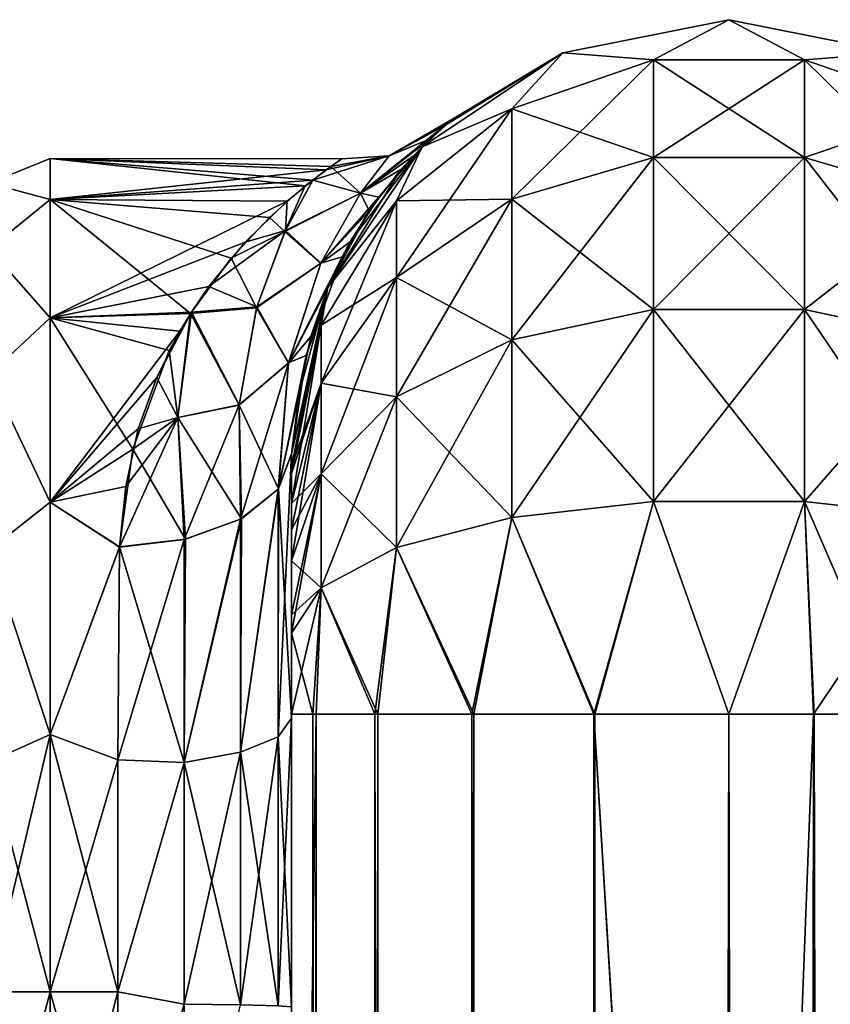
# Model space of a CAD drawing. Extents: x -100 to 297, y -1575 to 75.
# Tile 215 of 256: x 49 to 72, y -28 to 0. Entities that reach past the tile are written whole.
import ezdxf

# ---------------------------------------------------------------- set-up
doc = ezdxf.new("R2010")
doc.units = 0
doc.header["$LTSCALE"] = 41.718519
for name, color, linetype in [('110', 7, 'CONTINUOUS'), ('115', 7, 'CONTINUOUS'), ('116', 7, 'CONTINUOUS'), ('125', 7, 'CONTINUOUS'), ('126', 7, 'CONTINUOUS'), ('129', 7, 'CONTINUOUS'), ('130', 7, 'CONTINUOUS'), ('141', 7, 'CONTINUOUS'), ('142', 7, 'CONTINUOUS'), ('145', 7, 'CONTINUOUS'), ('146', 7, 'CONTINUOUS'), ('156', 7, 'CONTINUOUS'), ('157', 7, 'CONTINUOUS'), ('158', 7, 'CONTINUOUS'), ('169', 7, 'CONTINUOUS')]:
    doc.layers.add(name, color=color, linetype=linetype)

msp = doc.modelspace()

# ---------------------------------------------------------------- linework, layer by layer
at = {"layer": '110', "linetype": 'CONTINUOUS'}
for points in [[(56.45, -52.598, -33.963), (56.45, -54.111, -30.73), (56.45, -12.5, -95), (56.45, -52.598, -33.963)], [(56.45, -12.5, -95), (56.45, -54.111, -30.73), (56.45, -28.43, -28.995), (56.45, -12.5, -95)], [(56.45, -51.663, -37.435), (56.45, -52.598, -33.963), (56.45, -12.5, -95), (56.45, -51.663, -37.435)], [(56.45, -51.353, -40.998), (56.45, -51.663, -37.435), (56.45, -12.5, -95), (56.45, -51.353, -40.998)], [(56.45, -51.662, -44.561), (56.45, -51.353, -40.998), (56.45, -12.5, -95), (56.45, -51.662, -44.561)], [(56.45, -52.596, -48.033), (56.45, -51.662, -44.561), (56.45, -12.5, -95), (56.45, -52.596, -48.033)], [(56.45, -54.109, -51.267), (56.45, -52.596, -48.033), (56.45, -12.5, -95), (56.45, -54.109, -51.267)], [(56.45, -56.173, -54.208), (56.45, -54.109, -51.267), (56.45, -12.5, -95), (56.45, -56.173, -54.208)], [(56.45, -58.709, -56.731), (56.45, -56.173, -54.208), (56.45, -12.5, -95), (56.45, -58.709, -56.731)], [(56.45, -61.639, -58.774), (56.45, -58.709, -56.731), (56.45, -12.5, -95), (56.45, -61.639, -58.774)], [(56.45, -64.913, -60.287), (56.45, -61.639, -58.774), (56.45, -12.5, -95), (56.45, -64.913, -60.287)], [(56.45, -61.642, -64.224), (56.45, -64.913, -60.287), (56.45, -12.5, -95), (56.45, -61.642, -64.224)], [(56.45, -58.712, -66.267), (56.45, -61.642, -64.224), (56.45, -12.5, -95), (56.45, -58.712, -66.267)], [(56.45, -56.175, -68.789), (56.45, -58.712, -66.267), (56.45, -12.5, -95), (56.45, -56.175, -68.789)], [(56.45, -54.111, -71.73), (56.45, -56.175, -68.789), (56.45, -12.5, -95), (56.45, -54.111, -71.73)], [(56.45, -52.598, -74.963), (56.45, -54.111, -71.73), (56.45, -12.5, -95), (56.45, -52.598, -74.963)], [(56.45, -51.663, -78.435), (56.45, -52.598, -74.963), (56.45, -12.5, -95), (56.45, -51.663, -78.435)], [(56.45, -51.353, -81.998), (56.45, -51.663, -78.435), (56.45, -12.5, -95), (56.45, -51.353, -81.998)], [(56.45, -51.662, -85.561), (56.45, -51.353, -81.998), (56.45, -12.5, -95), (56.45, -51.662, -85.561)], [(56.45, -52.596, -89.033), (56.45, -51.662, -85.561), (56.45, -12.5, -95), (56.45, -52.596, -89.033)], [(56.45, -54.109, -92.267), (56.45, -52.596, -89.033), (56.45, -12.5, -95), (56.45, -54.109, -92.267)], [(56.45, -56.173, -95.208), (56.45, -54.109, -92.267), (56.45, -12.5, -95), (56.45, -56.173, -95.208)], [(56.45, -12.869, -97.323), (56.45, -56.173, -95.208), (56.45, -12.5, -95), (56.45, -12.869, -97.323)], [(56.45, -12.5, -24.51), (56.45, -12.5, -95), (56.45, -20.113, -27.905), (56.45, -12.5, -24.51)], [(56.45, -20.113, -27.905), (56.45, -12.5, -95), (56.45, -28.43, -28.995), (56.45, -20.113, -27.905)], [(56.45, -12.5, 95), (56.45, -12.5, 24.51), (56.45, -54.111, 92.27), (56.45, -12.5, 95)], [(56.45, -54.111, 92.27), (56.45, -12.5, 24.51), (56.45, -52.598, 89.037), (56.45, -54.111, 92.27)], [(56.45, -52.598, 89.037), (56.45, -12.5, 24.51), (56.45, -51.663, 85.565), (56.45, -52.598, 89.037)], [(56.45, -51.663, 85.565), (56.45, -12.5, 24.51), (56.45, -51.353, 82.002), (56.45, -51.663, 85.565)], [(56.45, -51.353, 82.002), (56.45, -12.5, 24.51), (56.45, -51.662, 78.439), (56.45, -51.353, 82.002)], [(56.45, -51.662, 78.439), (56.45, -12.5, 24.51), (56.45, -52.596, 74.967), (56.45, -51.662, 78.439)], [(56.45, -52.596, 74.967), (56.45, -12.5, 24.51), (56.45, -54.109, 71.733), (56.45, -52.596, 74.967)], [(56.45, -54.109, 71.733), (56.45, -12.5, 24.51), (56.45, -56.173, 68.792), (56.45, -54.109, 71.733)], [(56.45, -56.173, 68.792), (56.45, -12.5, 24.51), (56.45, -58.709, 66.269), (56.45, -56.173, 68.792)], [(56.45, -58.709, 66.269), (56.45, -12.5, 24.51), (56.45, -61.639, 64.226), (56.45, -58.709, 66.269)], [(56.45, -61.639, 64.226), (56.45, -12.5, 24.51), (56.45, -64.913, 62.713), (56.45, -61.639, 64.226)], [(56.45, -64.913, 62.713), (56.45, -12.5, 24.51), (56.45, -58.712, 56.733), (56.45, -64.913, 62.713)], [(56.45, -58.712, 56.733), (56.45, -12.5, 24.51), (56.45, -56.175, 54.211), (56.45, -58.712, 56.733)], [(56.45, -56.175, 54.211), (56.45, -12.5, 24.51), (56.45, -54.111, 51.27), (56.45, -56.175, 54.211)], [(56.45, -54.111, 51.27), (56.45, -12.5, 24.51), (56.45, -52.598, 48.037), (56.45, -54.111, 51.27)], [(56.45, -52.598, 48.037), (56.45, -12.5, 24.51), (56.45, -51.663, 44.565), (56.45, -52.598, 48.037)], [(56.45, -51.663, 44.565), (56.45, -12.5, 24.51), (56.45, -20.113, 27.905), (56.45, -51.663, 44.565)], [(56.45, -12.869, 97.323), (56.45, -12.5, 95), (56.45, -56.175, 95.211), (56.45, -12.869, 97.323)], [(56.45, -56.175, 95.211), (56.45, -12.5, 95), (56.45, -54.111, 92.27), (56.45, -56.175, 95.211)], [(56.45, -58.709, -97.731), (56.45, -56.173, -95.208), (56.45, -12.869, -97.323), (56.45, -58.709, -97.731)], [(56.45, -13.066, -97.858), (56.45, -58.709, -97.731), (56.45, -12.869, -97.323), (56.45, -13.066, -97.858)], [(56.45, -13.066, 97.858), (56.45, -12.869, 97.323), (56.45, -58.712, 97.733), (56.45, -13.066, 97.858)], [(56.45, -58.712, 97.733), (56.45, -12.869, 97.323), (56.45, -56.175, 95.211), (56.45, -58.712, 97.733)], [(56.45, -13.935, -99.404), (56.45, -58.709, -97.731), (56.45, -13.066, -97.858), (56.45, -13.935, -99.404)], [(56.45, -13.935, 99.404), (56.45, -13.066, 97.858), (56.45, -61.642, 99.776), (56.45, -13.935, 99.404)], [(56.45, -61.642, 99.776), (56.45, -13.066, 97.858), (56.45, -58.712, 97.733), (56.45, -61.642, 99.776)], [(56.45, -61.639, -99.774), (56.45, -58.709, -97.731), (56.45, -13.935, -99.404), (56.45, -61.639, -99.774)], [(56.45, -14.697, -100.303), (56.45, -61.639, -99.774), (56.45, -13.935, -99.404), (56.45, -14.697, -100.303)], [(56.45, -14.697, 100.303), (56.45, -13.935, 99.404), (56.45, -61.642, 99.776), (56.45, -14.697, 100.303)], [(56.45, -15.59, -101.061), (56.45, -61.639, -99.774), (56.45, -14.697, -100.303), (56.45, -15.59, -101.061)], [(56.45, -15.59, 101.061), (56.45, -14.697, 100.303), (56.45, -64.917, 101.288), (56.45, -15.59, 101.061)], [(56.45, -64.917, 101.288), (56.45, -14.697, 100.303), (56.45, -61.642, 99.776), (56.45, -64.917, 101.288)], [(56.45, -64.913, -101.287), (56.45, -61.639, -99.774), (56.45, -15.59, -101.061), (56.45, -64.913, -101.287)], [(56.45, -17.142, -101.934), (56.45, -64.913, -101.287), (56.45, -15.59, -101.061), (56.45, -17.142, -101.934)], [(56.45, -17.142, 101.934), (56.45, -15.59, 101.061), (56.45, -64.917, 101.288), (56.45, -17.142, 101.934)], [(56.45, -17.671, -102.129), (56.45, -64.913, -101.287), (56.45, -17.142, -101.934), (56.45, -17.671, -102.129)], [(56.45, -17.671, 102.129), (56.45, -17.142, 101.934), (56.45, -68.32, 102.196), (56.45, -17.671, 102.129)], [(56.45, -68.32, 102.196), (56.45, -17.142, 101.934), (56.45, -64.917, 101.288), (56.45, -68.32, 102.196)], [(56.45, -68.317, -102.195), (56.45, -64.913, -101.287), (56.45, -17.671, -102.129), (56.45, -68.317, -102.195)], [(56.45, -20, -102.5), (56.45, -68.317, -102.195), (56.45, -17.671, -102.129), (56.45, -20, -102.5)], [(56.45, -20, 102.5), (56.45, -17.671, 102.129), (56.45, -71.85, 102.5), (56.45, -20, 102.5)], [(56.45, -71.85, 102.5), (56.45, -17.671, 102.129), (56.45, -68.32, 102.196), (56.45, -71.85, 102.5)], [(56.45, -71.85, -102.5), (56.45, -68.317, -102.195), (56.45, -20, -102.5), (56.45, -71.85, -102.5)], [(56.45, -51.353, 41.002), (56.45, -51.663, 44.565), (56.45, -20.113, 27.905), (56.45, -51.353, 41.002)], [(56.45, -51.662, 37.439), (56.45, -51.353, 41.002), (56.45, -20.113, 27.905), (56.45, -51.662, 37.439)], [(56.45, -52.596, 33.967), (56.45, -51.662, 37.439), (56.45, -20.113, 27.905), (56.45, -52.596, 33.967)], [(56.45, -28.431, 28.995), (56.45, -52.596, 33.967), (56.45, -20.113, 27.905), (56.45, -28.431, 28.995)]]:
    msp.add_3dface(points, dxfattribs=at)
at = {"layer": '115', "linetype": 'CONTINUOUS'}
for points in [[(49.5, -4, 0), (49.5, -5.175, 7.416), (57.447, -4.329, 3.959), (49.5, -4, 0)], [(49.5, -5.175, -7.416), (49.5, -4, 0), (56.85, -4.787, -6.094), (49.5, -5.175, -7.416)], [(56.85, -4.787, -6.094), (49.5, -4, 0), (57.066, -4.619, -5.415), (56.85, -4.787, -6.094)], [(57.066, -4.619, -5.415), (49.5, -4, 0), (57.586, -4.224, -3.271), (57.066, -4.619, -5.415)], [(57.586, -4.224, -3.271), (49.5, -4, 0), (57.905, -4.007, -0.593), (57.586, -4.224, -3.271)], [(57.905, -4.007, -0.593), (49.5, -4, 0), (57.447, -4.329, 3.959), (57.905, -4.007, -0.593)], [(57.447, -4.329, 3.959), (49.5, -5.175, 7.416), (57.066, -4.62, 5.418), (57.447, -4.329, 3.959)], [(57.066, -4.62, 5.418), (49.5, -5.175, 7.416), (56.327, -5.23, 7.585), (57.066, -4.62, 5.418)], [(55.822, -5.697, -8.863), (49.5, -5.175, -7.416), (56.85, -4.787, -6.094), (55.822, -5.697, -8.863)], [(49.5, -5.175, 7.416), (49.5, -8.584, 14.107), (56.327, -5.23, 7.585), (49.5, -5.175, 7.416)], [(49.5, -8.584, -14.107), (49.5, -5.175, -7.416), (53.545, -8.459, -13.933), (49.5, -8.584, -14.107)], [(53.545, -8.459, -13.933), (49.5, -5.175, -7.416), (54.717, -6.866, -11.373), (53.545, -8.459, -13.933)], [(54.717, -6.866, -11.373), (49.5, -5.175, -7.416), (55.822, -5.697, -8.863), (54.717, -6.866, -11.373)], [(56.327, -5.23, 7.585), (49.5, -8.584, 14.107), (55.12, -6.407, 10.475), (56.327, -5.23, 7.585)], [(55.12, -6.407, 10.475), (49.5, -8.584, 14.107), (54.072, -7.683, 12.775), (55.12, -6.407, 10.475)], [(54.072, -7.683, 12.775), (49.5, -8.584, 14.107), (53.569, -8.419, 13.877), (54.072, -7.683, 12.775)], [(53.569, -8.419, 13.877), (49.5, -8.584, 14.107), (53.236, -8.97, 14.624), (53.569, -8.419, 13.877)], [(52.934, -9.529, -15.324), (49.5, -8.584, -14.107), (53.545, -8.459, -13.933), (52.934, -9.529, -15.324)], [(49.5, -8.584, 14.107), (49.5, -13.893, 19.416), (53.236, -8.97, 14.624), (49.5, -8.584, 14.107)], [(49.5, -13.893, -19.416), (49.5, -8.584, -14.107), (51.884, -12.367, -18.21), (49.5, -13.893, -19.416)], [(51.884, -12.367, -18.21), (49.5, -8.584, -14.107), (52.934, -9.529, -15.324), (51.884, -12.367, -18.21)], [(53.236, -8.97, 14.624), (49.5, -13.893, 19.416), (52.57, -10.301, 16.21), (53.236, -8.97, 14.624)], [(52.57, -10.301, 16.21), (49.5, -13.893, 19.416), (52.037, -11.78, 17.689), (52.57, -10.301, 16.21)], [(52.037, -11.78, 17.689), (49.5, -13.893, 19.416), (51.679, -13.44, 19.079), (52.037, -11.78, 17.689)], [(51.5, -15.18, -20.289), (49.5, -13.893, -19.416), (51.884, -12.367, -18.21), (51.5, -15.18, -20.289)], [(51.679, -13.44, 19.079), (49.5, -13.893, 19.416), (51.5, -15.192, 20.297), (51.679, -13.44, 19.079)], [(49.5, -13.893, 19.416), (49.5, -20.584, 22.825), (51.5, -15.192, 20.297), (49.5, -13.893, 19.416)], [(49.5, -20.584, -22.825), (49.5, -13.893, -19.416), (51.5, -15.18, -20.289), (49.5, -20.584, -22.825)], [(51.447, -21.316, -23.05), (49.5, -20.584, -22.825), (51.5, -15.18, -20.289), (51.447, -21.316, -23.05)], [(51.5, -15.192, 20.297), (49.5, -20.584, 22.825), (51.447, -21.315, 23.05), (51.5, -15.192, 20.297)], [(49.5, -20.584, 22.825), (49.5, -28, 24), (51.447, -21.315, 23.05), (49.5, -20.584, 22.825)], [(49.5, -28, -24), (49.5, -20.584, -22.825), (51.45, -28, -24), (49.5, -28, -24)], [(51.45, -28, -24), (49.5, -20.584, -22.825), (51.447, -21.316, -23.05), (51.45, -28, -24)], [(51.447, -21.315, 23.05), (49.5, -28, 24), (51.45, -28, 24), (51.447, -21.315, 23.05)]]:
    msp.add_3dface(points, dxfattribs=at)
at = {"layer": '116', "linetype": 'CONTINUOUS'}
for points in [[(51.45, -28, 24), (49.5, -28, 24), (49.5, -35.416, 22.825), (51.45, -28, 24)], [(49.5, -28, -24), (51.45, -28, -24), (51.45, -34.934, -22.977), (49.5, -28, -24)], [(49.5, -35.416, -22.825), (49.5, -28, -24), (51.45, -34.934, -22.977), (49.5, -35.416, -22.825)], [(51.45, -28, 24), (49.5, -35.416, 22.825), (51.45, -34.934, 22.977), (51.45, -28, 24)]]:
    msp.add_3dface(points, dxfattribs=at)
at = {"layer": '125', "linetype": 'CONTINUOUS'}
for points in [[(56.45, -20.113, 27.905), (56.45, -12.5, 24.51), (56.07, -20.654, 26.074), (56.45, -20.113, 27.905)], [(56.07, -20.654, 26.074), (56.45, -12.5, 24.51), (56.07, -13.521, 22.895), (56.07, -20.654, 26.074)], [(56.07, -20.654, 26.074), (56.07, -13.521, 22.895), (54.985, -21.095, 24.51), (56.07, -20.654, 26.074)], [(56.07, -13.521, 22.895), (54.985, -14.39, 21.522), (54.985, -21.095, 24.51), (56.07, -13.521, 22.895)], [(53.36, -21.389, 23.466), (54.985, -21.095, 24.51), (54.985, -14.39, 21.522), (53.36, -21.389, 23.466)], [(53.36, -21.389, 23.466), (54.985, -14.39, 21.522), (53.36, -14.97, 20.605), (53.36, -21.389, 23.466)], [(51.5, -15.192, 20.297), (51.447, -21.315, 23.05), (53.36, -14.97, 20.605), (51.5, -15.192, 20.297)], [(53.36, -14.97, 20.605), (51.447, -21.315, 23.05), (53.36, -21.389, 23.466), (53.36, -14.97, 20.605)], [(56.45, -28.431, 28.995), (56.45, -20.113, 27.905), (56.07, -28.398, 27.086), (56.45, -28.431, 28.995)], [(56.07, -28.398, 27.086), (56.45, -20.113, 27.905), (56.07, -20.654, 26.074), (56.07, -28.398, 27.086)], [(56.07, -28.398, 27.086), (56.07, -20.654, 26.074), (54.985, -28.374, 25.461), (56.07, -28.398, 27.086)], [(54.985, -28.374, 25.461), (56.07, -20.654, 26.074), (54.985, -21.095, 24.51), (54.985, -28.374, 25.461)], [(53.36, -21.389, 23.466), (53.36, -28.358, 24.377), (54.985, -21.095, 24.51), (53.36, -21.389, 23.466)], [(53.36, -28.358, 24.377), (54.985, -28.374, 25.461), (54.985, -21.095, 24.51), (53.36, -28.358, 24.377)], [(51.447, -21.315, 23.05), (51.45, -28, 24), (53.36, -21.389, 23.466), (51.447, -21.315, 23.05)], [(53.36, -21.389, 23.466), (51.45, -28, 24), (53.36, -28.358, 24.377), (53.36, -21.389, 23.466)], [(51.45, -28, 24), (51.45, -34.934, 22.977), (53.36, -28.358, 24.377), (51.45, -28, 24)], [(53.36, -28.358, 24.377), (51.45, -34.934, 22.977), (53.36, -35.297, 23.262), (53.36, -28.358, 24.377)], [(53.36, -28.358, 24.377), (53.36, -35.297, 23.262), (54.985, -28.374, 25.461), (53.36, -28.358, 24.377)]]:
    msp.add_3dface(points, dxfattribs=at)
at = {"layer": '126', "linetype": 'CONTINUOUS'}
for points in [[(56.45, -12.5, -24.51), (56.45, -20.113, -27.905), (56.077, -13.513, -22.908), (56.45, -12.5, -24.51)], [(56.077, -13.513, -22.908), (56.07, -20.654, -26.074), (54.985, -21.095, -24.51), (56.077, -13.513, -22.908)], [(55.009, -14.377, -21.542), (56.077, -13.513, -22.908), (54.985, -21.095, -24.51), (55.009, -14.377, -21.542)], [(56.077, -13.513, -22.908), (56.45, -20.113, -27.905), (56.07, -20.654, -26.074), (56.077, -13.513, -22.908)], [(53.36, -21.389, -23.466), (53.403, -14.96, -20.62), (55.009, -14.377, -21.542), (53.36, -21.389, -23.466)], [(53.36, -21.389, -23.466), (55.009, -14.377, -21.542), (54.985, -21.095, -24.51), (53.36, -21.389, -23.466)], [(53.36, -21.389, -23.466), (51.5, -15.18, -20.289), (53.403, -14.96, -20.62), (53.36, -21.389, -23.466)], [(51.447, -21.316, -23.05), (51.5, -15.18, -20.289), (53.36, -21.389, -23.466), (51.447, -21.316, -23.05)], [(56.45, -20.113, -27.905), (56.45, -28.43, -28.995), (56.07, -20.654, -26.074), (56.45, -20.113, -27.905)], [(56.07, -20.654, -26.074), (56.07, -28.398, -27.086), (54.985, -21.095, -24.51), (56.07, -20.654, -26.074)], [(56.07, -20.654, -26.074), (56.45, -28.43, -28.995), (56.07, -28.398, -27.086), (56.07, -20.654, -26.074)], [(53.36, -21.389, -23.466), (54.985, -21.095, -24.51), (54.985, -28.374, -25.461), (53.36, -21.389, -23.466)], [(54.985, -21.095, -24.51), (56.07, -28.398, -27.086), (54.985, -28.374, -25.461), (54.985, -21.095, -24.51)], [(51.45, -28, -24), (51.447, -21.316, -23.05), (53.36, -21.389, -23.466), (51.45, -28, -24)], [(53.36, -28.358, -24.377), (51.45, -28, -24), (53.36, -21.389, -23.466), (53.36, -28.358, -24.377)], [(53.36, -28.358, -24.377), (53.36, -21.389, -23.466), (54.985, -28.374, -25.461), (53.36, -28.358, -24.377)], [(51.45, -34.934, -22.977), (51.45, -28, -24), (53.36, -28.358, -24.377), (51.45, -34.934, -22.977)]]:
    msp.add_3dface(points, dxfattribs=at)
at = {"layer": '129', "linetype": 'CONTINUOUS'}
for points in [[(49.5, -5.175, 7.416), (49.5, -4, 0), (47.75, -4.708, 3.349), (49.5, -5.175, 7.416)], [(49.5, -4, 0), (49.5, -5.175, -7.416), (47.75, -4.708, -3.349), (49.5, -4, 0)], [(49.5, -4, 0), (47.75, -4.708, -3.349), (47.75, -4.708, 3.349), (49.5, -4, 0)], [(49.5, -5.175, 7.416), (47.75, -4.708, 3.349), (47.75, -6.595, 9.775), (49.5, -5.175, 7.416)], [(49.5, -5.175, -7.416), (47.75, -6.595, -9.775), (47.75, -4.708, -3.349), (49.5, -5.175, -7.416)], [(49.5, -8.584, 14.107), (49.5, -5.175, 7.416), (47.75, -6.595, 9.775), (49.5, -8.584, 14.107)], [(49.5, -5.175, -7.416), (49.5, -8.584, -14.107), (47.75, -6.595, -9.775), (49.5, -5.175, -7.416)], [(49.5, -8.584, 14.107), (47.75, -6.595, 9.775), (47.75, -10.216, 15.41), (49.5, -8.584, 14.107)], [(49.5, -8.584, -14.107), (47.75, -10.216, -15.41), (47.75, -6.595, -9.775), (49.5, -8.584, -14.107)], [(49.5, -13.893, 19.416), (49.5, -8.584, 14.107), (47.75, -10.216, 15.41), (49.5, -13.893, 19.416)], [(49.5, -8.584, -14.107), (49.5, -13.893, -19.416), (47.75, -10.216, -15.41), (49.5, -8.584, -14.107)], [(49.5, -13.893, 19.416), (47.75, -10.216, 15.41), (47.75, -15.278, 19.796), (49.5, -13.893, 19.416)], [(49.5, -13.893, -19.416), (47.75, -15.278, -19.796), (47.75, -10.216, -15.41), (49.5, -13.893, -19.416)], [(49.5, -20.584, 22.825), (49.5, -13.893, 19.416), (47.75, -15.278, 19.796), (49.5, -20.584, 22.825)], [(49.5, -13.893, -19.416), (49.5, -20.584, -22.825), (47.75, -15.278, -19.796), (49.5, -13.893, -19.416)], [(49.5, -20.584, 22.825), (47.75, -15.278, 19.796), (47.75, -21.371, 22.578), (49.5, -20.584, 22.825)], [(49.5, -20.584, -22.825), (47.75, -21.371, -22.578), (47.75, -15.278, -19.796), (49.5, -20.584, -22.825)], [(49.5, -28, 24), (49.5, -20.584, 22.825), (47.75, -28, 23.531), (49.5, -28, 24)], [(49.5, -20.584, 22.825), (47.75, -21.371, 22.578), (47.75, -28, 23.531), (49.5, -20.584, 22.825)], [(49.5, -20.584, -22.825), (49.5, -28, -24), (47.75, -21.371, -22.578), (49.5, -20.584, -22.825)], [(49.5, -28, -24), (47.75, -28, -23.531), (47.75, -21.371, -22.578), (49.5, -28, -24)]]:
    msp.add_3dface(points, dxfattribs=at)
at = {"layer": '130', "linetype": 'CONTINUOUS'}
for points in [[(49.5, -35.416, 22.825), (49.5, -28, 24), (47.75, -34.629, 22.578), (49.5, -35.416, 22.825)], [(49.5, -28, 24), (47.75, -28, 23.531), (47.75, -34.629, 22.578), (49.5, -28, 24)], [(49.5, -28, -24), (49.5, -35.416, -22.825), (47.75, -28, -23.531), (49.5, -28, -24)], [(47.75, -28, -23.531), (49.5, -35.416, -22.825), (47.75, -34.629, -22.578), (47.75, -28, -23.531)]]:
    msp.add_3dface(points, dxfattribs=at)
at = {"layer": '141', "linetype": 'CONTINUOUS'}
for points in [[(71.508, -20, 114.858), (69.05, -20, 115.1), (71.508, -1480, 114.858), (71.508, -20, 114.858)], [(71.508, -1480, 114.858), (69.05, -20, 115.1), (69.05, -83.45, 115.1), (71.508, -1480, 114.858)], [(73.872, -20, 114.141), (71.508, -20, 114.858), (73.872, -1480, 114.141), (73.872, -20, 114.141)], [(71.508, -20, 114.858), (71.508, -1480, 114.858), (73.872, -1480, 114.141), (71.508, -20, 114.858)]]:
    msp.add_3dface(points, dxfattribs=at)
at = {"layer": '142', "linetype": 'CONTINUOUS'}
for points in [[(56.45, -20, 102.5), (56.45, -71.85, 102.5), (57.067, -1480, 106.394), (56.45, -20, 102.5)], [(57.067, -20, 106.394), (56.45, -20, 102.5), (57.067, -1480, 106.394), (57.067, -20, 106.394)], [(58.856, -20, 109.906), (57.067, -20, 106.394), (58.856, -1480, 109.906), (58.856, -20, 109.906)], [(57.067, -20, 106.394), (57.067, -1480, 106.394), (58.856, -1480, 109.906), (57.067, -20, 106.394)], [(61.644, -20, 112.694), (58.856, -20, 109.906), (61.644, -1480, 112.694), (61.644, -20, 112.694)], [(58.856, -20, 109.906), (58.856, -1480, 109.906), (61.644, -1480, 112.694), (58.856, -20, 109.906)], [(65.156, -20, 114.483), (61.644, -20, 112.694), (65.156, -1480, 114.483), (65.156, -20, 114.483)], [(61.644, -20, 112.694), (61.644, -1480, 112.694), (65.156, -1480, 114.483), (61.644, -20, 112.694)], [(69.05, -20, 115.1), (65.156, -20, 114.483), (69.05, -83.45, 115.1), (69.05, -20, 115.1)], [(69.05, -1480, 115.1), (65.156, -20, 114.483), (65.156, -1480, 114.483), (69.05, -1480, 115.1)], [(65.156, -20, 114.483), (69.05, -1480, 115.1), (69.05, -1416.55, 115.1), (65.156, -20, 114.483)], [(65.156, -20, 114.483), (69.05, -1416.55, 115.1), (69.05, -83.45, 115.1), (65.156, -20, 114.483)]]:
    msp.add_3dface(points, dxfattribs=at)
at = {"layer": '145', "linetype": 'CONTINUOUS'}
for points in [[(69.05, -20, -115), (71.489, -20, -114.76), (69.05, -83.45, -115), (69.05, -20, -115)], [(71.489, -20, -114.76), (71.489, -1480, -114.76), (69.05, -1480, -115), (71.489, -20, -114.76)], [(71.489, -20, -114.76), (69.05, -1480, -115), (69.05, -1416.55, -115), (71.489, -20, -114.76)], [(69.05, -83.45, -115), (71.489, -20, -114.76), (69.05, -1416.55, -115), (69.05, -83.45, -115)], [(71.489, -20, -114.76), (73.834, -20, -114.048), (71.489, -1480, -114.76), (71.489, -20, -114.76)], [(73.834, -20, -114.048), (73.834, -1480, -114.048), (71.489, -1480, -114.76), (73.834, -20, -114.048)]]:
    msp.add_3dface(points, dxfattribs=at)
at = {"layer": '146', "linetype": 'CONTINUOUS'}
for points in [[(56.45, -71.85, -102.5), (56.45, -20, -102.5), (57.162, -20, -106.363), (56.45, -71.85, -102.5)], [(56.45, -1428.15, -102.5), (56.45, -71.85, -102.5), (57.162, -20, -106.363), (56.45, -1428.15, -102.5)], [(56.45, -1480, -102.5), (56.45, -1428.15, -102.5), (57.162, -20, -106.363), (56.45, -1480, -102.5)], [(56.45, -1480, -102.5), (57.162, -20, -106.363), (57.162, -1480, -106.363), (56.45, -1480, -102.5)], [(57.162, -20, -106.363), (58.937, -20, -109.847), (57.162, -1480, -106.363), (57.162, -20, -106.363)], [(58.937, -20, -109.847), (58.937, -1480, -109.847), (57.162, -1480, -106.363), (58.937, -20, -109.847)], [(58.937, -20, -109.847), (61.703, -20, -112.613), (58.937, -1480, -109.847), (58.937, -20, -109.847)], [(61.703, -20, -112.613), (61.703, -1480, -112.613), (58.937, -1480, -109.847), (61.703, -20, -112.613)], [(61.703, -20, -112.613), (65.187, -20, -114.388), (61.703, -1480, -112.613), (61.703, -20, -112.613)], [(65.187, -20, -114.388), (65.187, -1480, -114.388), (61.703, -1480, -112.613), (65.187, -20, -114.388)], [(65.187, -20, -114.388), (69.05, -20, -115), (65.187, -1480, -114.388), (65.187, -20, -114.388)], [(65.187, -1480, -114.388), (69.05, -20, -115), (69.05, -83.45, -115), (65.187, -1480, -114.388)]]:
    msp.add_3dface(points, dxfattribs=at)
at = {"layer": '156', "linetype": 'CONTINUOUS'}
for points in [[(64.266, -0.952, -95), (69.05, 0, -95), (66.879, -1.154, -101.104), (64.266, -0.952, -95)], [(66.879, -1.154, -101.104), (69.05, 0, -95), (71.221, -1.154, -101.104), (66.879, -1.154, -101.104)], [(69.05, 0, -95), (73.834, -0.952, -95), (71.221, -1.154, -101.104), (69.05, 0, -95)], [(60.211, -3.661, -95), (64.266, -0.952, -95), (62.8, -2.566, -100.646), (60.211, -3.661, -95)], [(62.8, -2.566, -100.646), (64.266, -0.952, -95), (66.879, -1.154, -101.104), (62.8, -2.566, -100.646)], [(71.221, -1.154, -101.104), (73.834, -0.952, -95), (75.3, -2.566, -100.646), (71.221, -1.154, -101.104)], [(62.8, -2.566, -100.646), (66.879, -1.154, -101.104), (62.8, -5.168, -105.762), (62.8, -2.566, -100.646)], [(66.879, -1.154, -101.104), (66.879, -3.966, -106.634), (62.8, -5.168, -105.762), (66.879, -1.154, -101.104)], [(66.879, -1.154, -101.104), (71.221, -1.154, -101.104), (66.879, -3.966, -106.634), (66.879, -1.154, -101.104)], [(71.221, -1.154, -101.104), (71.221, -3.966, -106.634), (66.879, -3.966, -106.634), (71.221, -1.154, -101.104)], [(71.221, -1.154, -101.104), (75.3, -2.566, -100.646), (71.221, -3.966, -106.634), (71.221, -1.154, -101.104)], [(59.474, -5.221, -99.787), (60.211, -3.661, -95), (62.8, -2.566, -100.646), (59.474, -5.221, -99.787)], [(59.474, -5.221, -99.787), (62.8, -2.566, -100.646), (59.474, -7.426, -104.123), (59.474, -5.221, -99.787)], [(62.8, -2.566, -100.646), (62.8, -5.168, -105.762), (59.474, -7.426, -104.123), (62.8, -2.566, -100.646)], [(75.3, -2.566, -100.646), (75.3, -5.168, -105.762), (71.221, -3.966, -106.634), (75.3, -2.566, -100.646)], [(57.502, -7.716, -95), (60.211, -3.661, -95), (59.474, -5.221, -99.787), (57.502, -7.716, -95)], [(66.879, -8.351, -111.023), (62.8, -9.224, -109.822), (66.879, -3.966, -106.634), (66.879, -8.351, -111.023)], [(66.879, -3.966, -106.634), (62.8, -9.224, -109.822), (62.8, -5.168, -105.762), (66.879, -3.966, -106.634)], [(71.221, -8.351, -111.023), (66.879, -8.351, -111.023), (71.221, -3.966, -106.634), (71.221, -8.351, -111.023)], [(71.221, -3.966, -106.634), (66.879, -8.351, -111.023), (66.879, -3.966, -106.634), (71.221, -3.966, -106.634)], [(75.3, -5.168, -105.762), (71.221, -8.351, -111.023), (71.221, -3.966, -106.634), (75.3, -5.168, -105.762)], [(57.304, -8.798, -98.628), (57.502, -7.716, -95), (59.474, -5.221, -99.787), (57.304, -8.798, -98.628)], [(57.304, -8.798, -98.628), (59.474, -5.221, -99.787), (57.304, -10.469, -101.915), (57.304, -8.798, -98.628)], [(59.474, -5.221, -99.787), (59.474, -7.426, -104.123), (57.304, -10.469, -101.915), (59.474, -5.221, -99.787)], [(62.8, -9.224, -109.822), (59.474, -10.865, -107.565), (62.8, -5.168, -105.762), (62.8, -9.224, -109.822)], [(62.8, -5.168, -105.762), (59.474, -10.865, -107.565), (59.474, -7.426, -104.123), (62.8, -5.168, -105.762)], [(75.3, -9.224, -109.822), (71.221, -8.351, -111.023), (75.3, -5.168, -105.762), (75.3, -9.224, -109.822)], [(59.474, -10.865, -107.565), (57.304, -13.076, -104.524), (59.474, -7.426, -104.123), (59.474, -10.865, -107.565)], [(59.474, -7.426, -104.123), (57.304, -13.076, -104.524), (57.304, -10.469, -101.915), (59.474, -7.426, -104.123)], [(56.45, -12.869, -97.323), (56.45, -12.5, -95), (57.502, -7.716, -95), (56.45, -12.869, -97.323)], [(56.45, -12.869, -97.323), (57.502, -7.716, -95), (57.304, -8.798, -98.628), (56.45, -12.869, -97.323)], [(66.879, -13.878, -113.841), (62.8, -14.337, -112.428), (66.879, -8.351, -111.023), (66.879, -13.878, -113.841)], [(66.879, -8.351, -111.023), (62.8, -14.337, -112.428), (62.8, -9.224, -109.822), (66.879, -8.351, -111.023)], [(71.221, -13.878, -113.841), (66.879, -13.878, -113.841), (71.221, -8.351, -111.023), (71.221, -13.878, -113.841)], [(71.221, -8.351, -111.023), (66.879, -13.878, -113.841), (66.879, -8.351, -111.023), (71.221, -8.351, -111.023)], [(75.3, -9.224, -109.822), (71.221, -13.878, -113.841), (71.221, -8.351, -111.023), (75.3, -9.224, -109.822)], [(56.45, -13.935, -99.404), (56.45, -13.066, -97.858), (57.304, -8.798, -98.628), (56.45, -13.935, -99.404)], [(56.45, -13.935, -99.404), (57.304, -8.798, -98.628), (57.304, -10.469, -101.915), (56.45, -13.935, -99.404)], [(56.45, -13.066, -97.858), (56.45, -12.869, -97.323), (57.304, -8.798, -98.628), (56.45, -13.066, -97.858)], [(62.8, -14.337, -112.428), (59.474, -15.199, -109.775), (62.8, -9.224, -109.822), (62.8, -14.337, -112.428)], [(62.8, -9.224, -109.822), (59.474, -15.199, -109.775), (59.474, -10.865, -107.565), (62.8, -9.224, -109.822)], [(75.3, -14.337, -112.428), (71.221, -13.878, -113.841), (75.3, -9.224, -109.822), (75.3, -14.337, -112.428)], [(56.45, -15.59, -101.061), (56.45, -14.697, -100.303), (57.304, -10.469, -101.915), (56.45, -15.59, -101.061)], [(57.304, -13.076, -104.524), (56.45, -15.59, -101.061), (57.304, -10.469, -101.915), (57.304, -13.076, -104.524)], [(56.45, -14.697, -100.303), (56.45, -13.935, -99.404), (57.304, -10.469, -101.915), (56.45, -14.697, -100.303)], [(59.474, -15.199, -109.775), (57.304, -16.361, -106.199), (59.474, -10.865, -107.565), (59.474, -15.199, -109.775)], [(59.474, -10.865, -107.565), (57.304, -16.361, -106.199), (57.304, -13.076, -104.524), (59.474, -10.865, -107.565)], [(56.45, -17.671, -102.129), (56.45, -17.142, -101.934), (57.304, -13.076, -104.524), (56.45, -17.671, -102.129)], [(57.304, -16.361, -106.199), (56.45, -17.671, -102.129), (57.304, -13.076, -104.524), (57.304, -16.361, -106.199)], [(56.45, -17.142, -101.934), (56.45, -15.59, -101.061), (57.304, -13.076, -104.524), (56.45, -17.142, -101.934)], [(66.879, -13.878, -113.841), (65.187, -20, -114.388), (62.8, -14.337, -112.428), (66.879, -13.878, -113.841)], [(69.05, -20, -115), (65.187, -20, -114.388), (66.879, -13.878, -113.841), (69.05, -20, -115)], [(71.221, -13.878, -113.841), (69.05, -20, -115), (66.879, -13.878, -113.841), (71.221, -13.878, -113.841)], [(71.489, -20, -114.76), (69.05, -20, -115), (71.221, -13.878, -113.841), (71.489, -20, -114.76)], [(75.3, -14.337, -112.428), (71.489, -20, -114.76), (71.221, -13.878, -113.841), (75.3, -14.337, -112.428)], [(62.8, -14.337, -112.428), (61.703, -20, -112.613), (59.474, -15.199, -109.775), (62.8, -14.337, -112.428)], [(65.187, -20, -114.388), (61.703, -20, -112.613), (62.8, -14.337, -112.428), (65.187, -20, -114.388)], [(73.834, -20, -114.048), (71.489, -20, -114.76), (75.3, -14.337, -112.428), (73.834, -20, -114.048)], [(59.474, -15.199, -109.775), (58.937, -20, -109.847), (57.304, -16.361, -106.199), (59.474, -15.199, -109.775)], [(61.703, -20, -112.613), (58.937, -20, -109.847), (59.474, -15.199, -109.775), (61.703, -20, -112.613)], [(56.45, -20, -102.5), (56.45, -17.671, -102.129), (57.304, -16.361, -106.199), (56.45, -20, -102.5)], [(57.162, -20, -106.363), (56.45, -20, -102.5), (57.304, -16.361, -106.199), (57.162, -20, -106.363)], [(58.937, -20, -109.847), (57.162, -20, -106.363), (57.304, -16.361, -106.199), (58.937, -20, -109.847)]]:
    msp.add_3dface(points, dxfattribs=at)
at = {"layer": '157', "linetype": 'CONTINUOUS'}
for points in [[(69.05, 0, -95), (64.266, -0.952, -95), (69.05, 0, 95), (69.05, 0, -95)], [(69.05, 0, 95), (64.266, -0.952, -95), (64.266, -0.952, 95), (69.05, 0, 95)], [(73.834, -0.952, -95), (69.05, 0, -95), (73.834, -0.952, 95), (73.834, -0.952, -95)], [(73.834, -0.952, 95), (69.05, 0, -95), (69.05, 0, 95), (73.834, -0.952, 95)], [(64.266, -0.952, -95), (60.211, -3.661, -95), (64.266, -0.952, 95), (64.266, -0.952, -95)], [(64.266, -0.952, 95), (60.211, -3.661, -95), (61.085, -2.866, 0.776), (64.266, -0.952, 95)], [(60.211, -3.661, 95), (64.266, -0.952, 95), (60.867, -3.05, 3.952), (60.211, -3.661, 95)], [(60.867, -3.05, 3.952), (64.266, -0.952, 95), (61.085, -2.866, 0.776), (60.867, -3.05, 3.952)], [(59.962, -3.918, 9.165), (60.211, -3.661, 95), (60.867, -3.05, 3.952), (59.962, -3.918, 9.165)], [(61.085, -2.866, 0.776), (60.211, -3.661, -95), (60.973, -2.96, -2.838), (61.085, -2.866, 0.776)], [(60.973, -2.96, -2.838), (60.211, -3.661, -95), (60.445, -3.434, -6.785), (60.973, -2.96, -2.838)], [(60.211, -3.661, -95), (57.502, -7.716, -95), (59.599, -4.319, -10.708), (60.211, -3.661, -95)], [(57.502, -7.716, 95), (60.211, -3.661, 95), (57.503, -7.712, 18.655), (57.502, -7.716, 95)], [(57.503, -7.712, 18.655), (60.211, -3.661, 95), (58.136, -6.406, 16.232), (57.503, -7.712, 18.655)], [(58.136, -6.406, 16.232), (60.211, -3.661, 95), (58.965, -5.115, 13.167), (58.136, -6.406, 16.232)], [(58.965, -5.115, 13.167), (60.211, -3.661, 95), (59.962, -3.918, 9.165), (58.965, -5.115, 13.167)], [(60.445, -3.434, -6.785), (60.211, -3.661, -95), (59.599, -4.319, -10.708), (60.445, -3.434, -6.785)], [(59.599, -4.319, -10.708), (57.502, -7.716, -95), (58.689, -5.507, -14.2), (59.599, -4.319, -10.708)], [(58.689, -5.507, -14.2), (57.502, -7.716, -95), (57.908, -6.833, -17.087), (58.689, -5.507, -14.2)], [(57.908, -6.833, -17.087), (57.502, -7.716, -95), (56.875, -9.669, -21.499), (57.908, -6.833, -17.087)], [(57.502, -7.716, -95), (56.45, -12.5, -95), (56.875, -9.669, -21.499), (57.502, -7.716, -95)], [(56.45, -12.5, 24.51), (56.45, -12.5, 95), (57.502, -7.716, 95), (56.45, -12.5, 24.51)], [(56.45, -12.5, 24.51), (57.502, -7.716, 95), (56.672, -10.758, 22.786), (56.45, -12.5, 24.51)], [(56.672, -10.758, 22.786), (57.502, -7.716, 95), (57.013, -9.128, 20.788), (56.672, -10.758, 22.786)], [(57.013, -9.128, 20.788), (57.502, -7.716, 95), (57.503, -7.712, 18.655), (57.013, -9.128, 20.788)], [(56.45, -12.5, -95), (56.45, -12.5, -24.51), (56.875, -9.669, -21.499), (56.45, -12.5, -95)]]:
    msp.add_3dface(points, dxfattribs=at)
at = {"layer": '158', "linetype": 'CONTINUOUS'}
for points in [[(69.05, 0, 95), (64.266, -0.952, 95), (66.879, -1.154, 101.104), (69.05, 0, 95)], [(71.221, -1.154, 101.104), (69.05, 0, 95), (66.879, -1.154, 101.104), (71.221, -1.154, 101.104)], [(73.834, -0.952, 95), (69.05, 0, 95), (71.221, -1.154, 101.104), (73.834, -0.952, 95)], [(64.266, -0.952, 95), (60.211, -3.661, 95), (62.8, -2.566, 100.646), (64.266, -0.952, 95)], [(66.879, -1.154, 101.104), (64.266, -0.952, 95), (62.8, -2.566, 100.646), (66.879, -1.154, 101.104)], [(75.3, -2.566, 100.646), (73.834, -0.952, 95), (71.221, -1.154, 101.104), (75.3, -2.566, 100.646)], [(66.879, -1.154, 101.104), (62.8, -2.566, 100.646), (66.879, -3.966, 106.634), (66.879, -1.154, 101.104)], [(71.221, -1.154, 101.104), (66.879, -1.154, 101.104), (71.221, -3.966, 106.634), (71.221, -1.154, 101.104)], [(71.221, -3.966, 106.634), (66.879, -1.154, 101.104), (66.879, -3.966, 106.634), (71.221, -3.966, 106.634)], [(75.3, -2.566, 100.646), (71.221, -1.154, 101.104), (75.3, -5.168, 105.762), (75.3, -2.566, 100.646)], [(75.3, -5.168, 105.762), (71.221, -1.154, 101.104), (71.221, -3.966, 106.634), (75.3, -5.168, 105.762)], [(62.8, -2.566, 100.646), (60.211, -3.661, 95), (59.474, -5.221, 99.787), (62.8, -2.566, 100.646)], [(62.8, -2.566, 100.646), (59.474, -5.221, 99.787), (62.8, -5.168, 105.762), (62.8, -2.566, 100.646)], [(66.879, -3.966, 106.634), (62.8, -2.566, 100.646), (62.8, -5.168, 105.762), (66.879, -3.966, 106.634)], [(60.211, -3.661, 95), (57.502, -7.716, 95), (59.474, -5.221, 99.787), (60.211, -3.661, 95)], [(66.879, -3.966, 106.634), (62.8, -5.168, 105.762), (66.879, -8.351, 111.023), (66.879, -3.966, 106.634)], [(71.221, -3.966, 106.634), (66.879, -3.966, 106.634), (71.221, -8.351, 111.023), (71.221, -3.966, 106.634)], [(71.221, -8.351, 111.023), (66.879, -3.966, 106.634), (66.879, -8.351, 111.023), (71.221, -8.351, 111.023)], [(75.3, -5.168, 105.762), (71.221, -3.966, 106.634), (75.3, -9.224, 109.822), (75.3, -5.168, 105.762)], [(75.3, -9.224, 109.822), (71.221, -3.966, 106.634), (71.221, -8.351, 111.023), (75.3, -9.224, 109.822)], [(59.474, -5.221, 99.787), (57.502, -7.716, 95), (57.304, -8.798, 98.628), (59.474, -5.221, 99.787)], [(59.474, -5.221, 99.787), (57.304, -8.798, 98.628), (59.474, -7.426, 104.123), (59.474, -5.221, 99.787)], [(62.8, -5.168, 105.762), (59.474, -5.221, 99.787), (59.474, -7.426, 104.123), (62.8, -5.168, 105.762)], [(62.8, -5.168, 105.762), (59.474, -7.426, 104.123), (62.8, -9.224, 109.822), (62.8, -5.168, 105.762)], [(66.879, -8.351, 111.023), (62.8, -5.168, 105.762), (62.8, -9.224, 109.822), (66.879, -8.351, 111.023)], [(59.474, -7.426, 104.123), (57.304, -8.798, 98.628), (57.304, -10.469, 101.915), (59.474, -7.426, 104.123)], [(59.474, -7.426, 104.123), (57.304, -10.469, 101.915), (59.474, -10.865, 107.565), (59.474, -7.426, 104.123)], [(62.8, -9.224, 109.822), (59.474, -7.426, 104.123), (59.474, -10.865, 107.565), (62.8, -9.224, 109.822)], [(57.502, -7.716, 95), (56.45, -12.5, 95), (57.304, -8.798, 98.628), (57.502, -7.716, 95)], [(66.879, -13.878, 113.841), (66.879, -8.351, 111.023), (62.8, -9.224, 109.822), (66.879, -13.878, 113.841)], [(66.879, -13.878, 113.841), (71.221, -13.878, 113.841), (66.879, -8.351, 111.023), (66.879, -13.878, 113.841)], [(71.221, -13.878, 113.841), (71.221, -8.351, 111.023), (66.879, -8.351, 111.023), (71.221, -13.878, 113.841)], [(71.221, -13.878, 113.841), (75.3, -14.337, 112.428), (71.221, -8.351, 111.023), (71.221, -13.878, 113.841)], [(75.3, -14.337, 112.428), (75.3, -9.224, 109.822), (71.221, -8.351, 111.023), (75.3, -14.337, 112.428)], [(56.45, -12.5, 95), (56.45, -12.869, 97.323), (57.304, -8.798, 98.628), (56.45, -12.5, 95)], [(57.304, -8.798, 98.628), (56.45, -12.869, 97.323), (57.304, -10.469, 101.915), (57.304, -8.798, 98.628)], [(62.8, -14.337, 112.428), (62.8, -9.224, 109.822), (59.474, -10.865, 107.565), (62.8, -14.337, 112.428)], [(62.8, -14.337, 112.428), (66.879, -13.878, 113.841), (62.8, -9.224, 109.822), (62.8, -14.337, 112.428)], [(56.45, -12.869, 97.323), (56.45, -13.066, 97.858), (57.304, -10.469, 101.915), (56.45, -12.869, 97.323)], [(56.45, -13.066, 97.858), (56.45, -13.935, 99.404), (57.304, -10.469, 101.915), (56.45, -13.066, 97.858)], [(57.304, -10.469, 101.915), (56.45, -13.935, 99.404), (57.304, -13.076, 104.524), (57.304, -10.469, 101.915)], [(59.474, -10.865, 107.565), (57.304, -10.469, 101.915), (57.304, -13.076, 104.524), (59.474, -10.865, 107.565)], [(59.474, -15.199, 109.775), (59.474, -10.865, 107.565), (57.304, -13.076, 104.524), (59.474, -15.199, 109.775)], [(59.474, -15.199, 109.775), (62.8, -14.337, 112.428), (59.474, -10.865, 107.565), (59.474, -15.199, 109.775)], [(56.45, -13.935, 99.404), (56.45, -14.697, 100.303), (57.304, -13.076, 104.524), (56.45, -13.935, 99.404)], [(56.45, -14.697, 100.303), (56.45, -15.59, 101.061), (57.304, -13.076, 104.524), (56.45, -14.697, 100.303)], [(56.45, -15.59, 101.061), (57.304, -16.361, 106.199), (57.304, -13.076, 104.524), (56.45, -15.59, 101.061)], [(57.304, -16.361, 106.199), (59.474, -15.199, 109.775), (57.304, -13.076, 104.524), (57.304, -16.361, 106.199)], [(62.8, -14.337, 112.428), (65.156, -20, 114.483), (66.879, -13.878, 113.841), (62.8, -14.337, 112.428)], [(65.156, -20, 114.483), (69.05, -20, 115.1), (66.879, -13.878, 113.841), (65.156, -20, 114.483)], [(66.879, -13.878, 113.841), (69.05, -20, 115.1), (71.221, -13.878, 113.841), (66.879, -13.878, 113.841)], [(71.221, -13.878, 113.841), (69.05, -20, 115.1), (71.508, -20, 114.858), (71.221, -13.878, 113.841)], [(75.3, -14.337, 112.428), (71.221, -13.878, 113.841), (73.872, -20, 114.141), (75.3, -14.337, 112.428)], [(73.872, -20, 114.141), (71.221, -13.878, 113.841), (71.508, -20, 114.858), (73.872, -20, 114.141)], [(59.474, -15.199, 109.775), (61.644, -20, 112.694), (62.8, -14.337, 112.428), (59.474, -15.199, 109.775)], [(61.644, -20, 112.694), (65.156, -20, 114.483), (62.8, -14.337, 112.428), (61.644, -20, 112.694)], [(57.304, -16.361, 106.199), (58.856, -20, 109.906), (59.474, -15.199, 109.775), (57.304, -16.361, 106.199)], [(58.856, -20, 109.906), (61.644, -20, 112.694), (59.474, -15.199, 109.775), (58.856, -20, 109.906)], [(56.45, -15.59, 101.061), (56.45, -17.142, 101.934), (57.304, -16.361, 106.199), (56.45, -15.59, 101.061)], [(56.45, -17.142, 101.934), (56.45, -17.671, 102.129), (57.304, -16.361, 106.199), (56.45, -17.142, 101.934)], [(56.45, -17.671, 102.129), (57.067, -20, 106.394), (57.304, -16.361, 106.199), (56.45, -17.671, 102.129)], [(57.067, -20, 106.394), (58.856, -20, 109.906), (57.304, -16.361, 106.199), (57.067, -20, 106.394)], [(56.45, -17.671, 102.129), (56.45, -20, 102.5), (57.067, -20, 106.394), (56.45, -17.671, 102.129)]]:
    msp.add_3dface(points, dxfattribs=at)
at = {"layer": '169', "linetype": 'CONTINUOUS'}
for points in [[(59.962, -3.918, 9.165), (60.867, -3.05, 3.952), (58.441, -4.994, 8.626), (59.962, -3.918, 9.165)], [(58.441, -4.994, 8.626), (60.867, -3.05, 3.952), (59.26, -3.92, 2.916), (58.441, -4.994, 8.626)], [(60.867, -3.05, 3.952), (61.085, -2.866, 0.776), (59.26, -3.92, 2.916), (60.867, -3.05, 3.952)], [(61.085, -2.866, 0.776), (60.973, -2.96, -2.838), (59.26, -3.92, 2.916), (61.085, -2.866, 0.776)], [(60.973, -2.96, -2.838), (60.445, -3.434, -6.785), (59.26, -3.919, -2.905), (60.973, -2.96, -2.838)], [(59.26, -3.92, 2.916), (60.973, -2.96, -2.838), (59.26, -3.919, -2.905), (59.26, -3.92, 2.916)], [(60.445, -3.434, -6.785), (59.599, -4.319, -10.708), (58.442, -4.992, -8.619), (60.445, -3.434, -6.785)], [(59.26, -3.919, -2.905), (60.445, -3.434, -6.785), (58.442, -4.992, -8.619), (59.26, -3.919, -2.905)], [(57.447, -4.329, 3.959), (57.066, -4.62, 5.418), (59.26, -3.92, 2.916), (57.447, -4.329, 3.959)], [(57.066, -4.62, 5.418), (58.441, -4.994, 8.626), (59.26, -3.92, 2.916), (57.066, -4.62, 5.418)], [(57.905, -4.007, -0.593), (57.447, -4.329, 3.959), (59.26, -3.92, 2.916), (57.905, -4.007, -0.593)], [(57.586, -4.224, -3.271), (57.905, -4.007, -0.593), (59.26, -3.919, -2.905), (57.586, -4.224, -3.271)], [(57.586, -4.224, -3.271), (59.26, -3.919, -2.905), (58.442, -4.992, -8.619), (57.586, -4.224, -3.271)], [(57.905, -4.007, -0.593), (59.26, -3.92, 2.916), (59.26, -3.919, -2.905), (57.905, -4.007, -0.593)], [(58.965, -5.115, 13.167), (59.962, -3.918, 9.165), (58.441, -4.994, 8.626), (58.965, -5.115, 13.167)], [(57.066, -4.619, -5.415), (57.586, -4.224, -3.271), (58.442, -4.992, -8.619), (57.066, -4.619, -5.415)], [(59.599, -4.319, -10.708), (58.689, -5.507, -14.2), (58.442, -4.992, -8.619), (59.599, -4.319, -10.708)], [(55.822, -5.697, -8.863), (56.85, -4.787, -6.094), (56.263, -6.099, -9.998), (55.822, -5.697, -8.863)], [(56.85, -4.787, -6.094), (57.066, -4.619, -5.415), (56.263, -6.099, -9.998), (56.85, -4.787, -6.094)], [(57.066, -4.619, -5.415), (58.442, -4.992, -8.619), (56.263, -6.099, -9.998), (57.066, -4.619, -5.415)], [(57.066, -4.62, 5.418), (56.327, -5.23, 7.585), (56.277, -6.07, 9.928), (57.066, -4.62, 5.418)], [(58.441, -4.994, 8.626), (57.066, -4.62, 5.418), (56.277, -6.07, 9.928), (58.441, -4.994, 8.626)], [(58.442, -4.992, -8.619), (57.294, -7.012, -14), (56.263, -6.099, -9.998), (58.442, -4.992, -8.619)], [(57.293, -7.014, 14.004), (58.441, -4.994, 8.626), (56.277, -6.07, 9.928), (57.293, -7.014, 14.004)], [(57.293, -7.014, 14.004), (58.965, -5.115, 13.167), (58.441, -4.994, 8.626), (57.293, -7.014, 14.004)], [(58.442, -4.992, -8.619), (58.689, -5.507, -14.2), (57.294, -7.012, -14), (58.442, -4.992, -8.619)], [(56.327, -5.23, 7.585), (55.12, -6.407, 10.475), (56.277, -6.07, 9.928), (56.327, -5.23, 7.585)], [(58.136, -6.406, 16.232), (58.965, -5.115, 13.167), (57.293, -7.014, 14.004), (58.136, -6.406, 16.232)], [(58.689, -5.507, -14.2), (57.908, -6.833, -17.087), (57.294, -7.012, -14), (58.689, -5.507, -14.2)], [(54.717, -6.866, -11.373), (55.822, -5.697, -8.863), (56.263, -6.099, -9.998), (54.717, -6.866, -11.373)], [(55.12, -6.407, 10.475), (54.072, -7.683, 12.775), (56.277, -6.07, 9.928), (55.12, -6.407, 10.475)], [(54.072, -7.683, 12.775), (55.453, -8.269, 14.295), (56.277, -6.07, 9.928), (54.072, -7.683, 12.775)], [(54.717, -6.866, -11.373), (56.263, -6.099, -9.998), (55.446, -8.296, -14.338), (54.717, -6.866, -11.373)], [(56.263, -6.099, -9.998), (57.294, -7.012, -14), (55.446, -8.296, -14.338), (56.263, -6.099, -9.998)], [(55.453, -8.269, 14.295), (57.293, -7.014, 14.004), (56.277, -6.07, 9.928), (55.453, -8.269, 14.295)], [(57.503, -7.712, 18.655), (58.136, -6.406, 16.232), (56.366, -9.888, 18.859), (57.503, -7.712, 18.655)], [(56.366, -9.888, 18.859), (58.136, -6.406, 16.232), (57.293, -7.014, 14.004), (56.366, -9.888, 18.859)], [(53.545, -8.459, -13.933), (54.717, -6.866, -11.373), (55.446, -8.296, -14.338), (53.545, -8.459, -13.933)], [(57.294, -7.012, -14), (56.366, -9.887, -18.857), (55.446, -8.296, -14.338), (57.294, -7.012, -14)], [(56.366, -9.888, 18.859), (57.293, -7.014, 14.004), (55.453, -8.269, 14.295), (56.366, -9.888, 18.859)], [(57.908, -6.833, -17.087), (56.875, -9.669, -21.499), (56.366, -9.887, -18.857), (57.908, -6.833, -17.087)], [(57.294, -7.012, -14), (57.908, -6.833, -17.087), (56.366, -9.887, -18.857), (57.294, -7.012, -14)], [(54.072, -7.683, 12.775), (53.569, -8.419, 13.877), (55.453, -8.269, 14.295), (54.072, -7.683, 12.775)], [(57.013, -9.128, 20.788), (57.503, -7.712, 18.655), (56.366, -9.888, 18.859), (57.013, -9.128, 20.788)], [(53.569, -8.419, 13.877), (53.236, -8.97, 14.624), (52.57, -10.301, 16.21), (53.569, -8.419, 13.877)], [(53.569, -8.419, 13.877), (52.57, -10.301, 16.21), (53.182, -11.46, 17.543), (53.569, -8.419, 13.877)], [(52.934, -9.529, -15.324), (53.545, -8.459, -13.933), (53.181, -11.457, -17.538), (52.934, -9.529, -15.324)], [(53.545, -8.459, -13.933), (54.946, -11.106, -18.258), (53.181, -11.457, -17.538), (53.545, -8.459, -13.933)], [(54.948, -11.089, 18.24), (53.569, -8.419, 13.877), (53.182, -11.46, 17.543), (54.948, -11.089, 18.24)], [(53.545, -8.459, -13.933), (55.446, -8.296, -14.338), (54.946, -11.106, -18.258), (53.545, -8.459, -13.933)], [(53.569, -8.419, 13.877), (54.948, -11.089, 18.24), (55.453, -8.269, 14.295), (53.569, -8.419, 13.877)], [(55.446, -8.296, -14.338), (56.366, -9.887, -18.857), (54.946, -11.106, -18.258), (55.446, -8.296, -14.338)], [(54.948, -11.089, 18.24), (56.366, -9.888, 18.859), (55.453, -8.269, 14.295), (54.948, -11.089, 18.24)], [(56.672, -10.758, 22.786), (57.013, -9.128, 20.788), (56.07, -13.521, 22.895), (56.672, -10.758, 22.786)], [(56.07, -13.521, 22.895), (57.013, -9.128, 20.788), (56.366, -9.888, 18.859), (56.07, -13.521, 22.895)], [(51.884, -12.367, -18.21), (52.934, -9.529, -15.324), (53.181, -11.457, -17.538), (51.884, -12.367, -18.21)], [(56.366, -9.887, -18.857), (56.077, -13.513, -22.908), (54.946, -11.106, -18.258), (56.366, -9.887, -18.857)], [(54.985, -14.39, 21.522), (56.366, -9.888, 18.859), (54.948, -11.089, 18.24), (54.985, -14.39, 21.522)], [(54.985, -14.39, 21.522), (56.07, -13.521, 22.895), (56.366, -9.888, 18.859), (54.985, -14.39, 21.522)], [(56.875, -9.669, -21.499), (56.45, -12.5, -24.51), (56.077, -13.513, -22.908), (56.875, -9.669, -21.499)], [(56.875, -9.669, -21.499), (56.077, -13.513, -22.908), (56.366, -9.887, -18.857), (56.875, -9.669, -21.499)], [(52.57, -10.301, 16.21), (52.037, -11.78, 17.689), (53.182, -11.46, 17.543), (52.57, -10.301, 16.21)], [(56.45, -12.5, 24.51), (56.672, -10.758, 22.786), (56.07, -13.521, 22.895), (56.45, -12.5, 24.51)], [(54.946, -11.106, -18.258), (55.009, -14.377, -21.542), (53.181, -11.457, -17.538), (54.946, -11.106, -18.258)], [(53.36, -14.97, 20.605), (54.948, -11.089, 18.24), (53.182, -11.46, 17.543), (53.36, -14.97, 20.605)], [(53.36, -14.97, 20.605), (54.985, -14.39, 21.522), (54.948, -11.089, 18.24), (53.36, -14.97, 20.605)], [(56.077, -13.513, -22.908), (55.009, -14.377, -21.542), (54.946, -11.106, -18.258), (56.077, -13.513, -22.908)], [(51.679, -13.44, 19.079), (51.5, -15.192, 20.297), (53.182, -11.46, 17.543), (51.679, -13.44, 19.079)], [(51.5, -15.192, 20.297), (53.36, -14.97, 20.605), (53.182, -11.46, 17.543), (51.5, -15.192, 20.297)], [(52.037, -11.78, 17.689), (51.679, -13.44, 19.079), (53.182, -11.46, 17.543), (52.037, -11.78, 17.689)], [(53.403, -14.96, -20.62), (51.884, -12.367, -18.21), (53.181, -11.457, -17.538), (53.403, -14.96, -20.62)], [(55.009, -14.377, -21.542), (53.403, -14.96, -20.62), (53.181, -11.457, -17.538), (55.009, -14.377, -21.542)], [(51.5, -15.18, -20.289), (51.884, -12.367, -18.21), (53.403, -14.96, -20.62), (51.5, -15.18, -20.289)]]:
    msp.add_3dface(points, dxfattribs=at)

doc.saveas('drawing.dxf')
